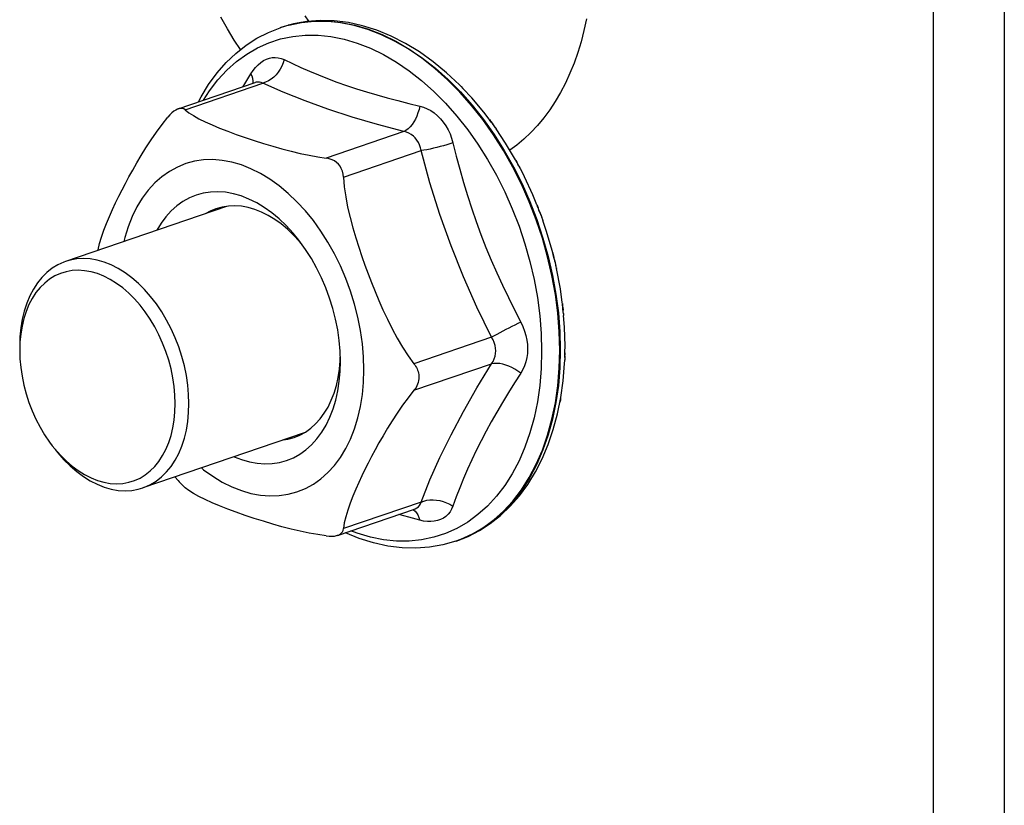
# Model space of a CAD drawing. Header units: inches. Extents: x 0 to 77.3, y 0 to 50.
# Tile 4 of 42: x 14.4 to 17.7, y 34.3 to 36.9. Entities that reach past the tile are written whole.
import ezdxf

# ---------------------------------------------------------------- set-up
doc = ezdxf.new("R2010")
doc.units = ezdxf.units.IN
doc.header["$LTSCALE"] = 4.25
doc.header["$MEASUREMENT"] = 0
doc.layers.get('0').update_dxf_attribs({"linetype": 'CONTINUOUS'})

msp = doc.modelspace()

# ---------------------------------------------------------------- linework, layer by layer
at = {"color": 7, "linetype": 'Continuous'}
for p, q in [((17.4557, 32.7068), (17.4557, 41.6411)), ((15.1271, 36.9073), (15.1053, 36.9455)), ((15.3694, 36.9276), (15.3276, 36.9189)), ((15.3295, 36.9196), (15.3712, 36.9283)), ((15.3889, 36.9313), (15.3452, 36.9235)), ((15.4122, 36.9319), (15.3694, 36.9276)), ((15.3712, 36.9283), (15.4141, 36.9326)), ((15.4339, 36.9345), (15.3889, 36.9313)), ((15.456, 36.9318), (15.4122, 36.9319)), ((15.4141, 36.9326), (15.4579, 36.9324)), ((15.4797, 36.9333), (15.4339, 36.9345)), ((15.5005, 36.9273), (15.456, 36.9318)), ((15.4579, 36.9324), (15.5023, 36.9279)), ((15.5263, 36.9274), (15.4797, 36.9333)), ((15.5454, 36.9183), (15.5005, 36.9273)), ((15.5023, 36.9279), (15.5472, 36.9189)), ((15.5732, 36.9171), (15.5263, 36.9274)), ((16.3111, 36.9397), (16.303, 36.9017)), ((15.1499, 36.8701), (15.1271, 36.9073)), ((15.2246, 36.876), (15.2621, 36.8954)), ((15.2621, 36.8954), (15.3009, 36.9108)), ((15.3295, 36.9196), (15.3009, 36.9108)), ((15.3009, 36.9108), (15.3028, 36.9115)), ((15.3452, 36.9235), (15.3028, 36.9115)), ((15.5905, 36.905), (15.5454, 36.9183)), ((15.5472, 36.9189), (15.5924, 36.9057)), ((15.6204, 36.9021), (15.5732, 36.9171)), ((15.6356, 36.8874), (15.5905, 36.905)), ((15.5924, 36.9057), (15.6375, 36.8881)), ((15.6676, 36.8827), (15.6204, 36.9021)), ((16.303, 36.9017), (16.2935, 36.8646)), ((15.1707, 36.8386), (15.1499, 36.8701)), ((15.1888, 36.8529), (15.2246, 36.876)), ((15.2638, 36.861), (15.3027, 36.8735)), ((15.3027, 36.8735), (15.3428, 36.8819)), ((15.3428, 36.8819), (15.3839, 36.886)), ((15.3839, 36.886), (15.426, 36.8859)), ((15.426, 36.8859), (15.4687, 36.8815)), ((15.4687, 36.8815), (15.5119, 36.873)), ((15.5119, 36.873), (15.5553, 36.8602)), ((15.6806, 36.8657), (15.6356, 36.8874)), ((15.6375, 36.8881), (15.6824, 36.8663)), ((15.7144, 36.8589), (15.6676, 36.8827)), ((15.725, 36.8398), (15.6806, 36.8657)), ((15.6824, 36.8663), (15.7269, 36.8404)), ((16.2935, 36.8646), (16.2826, 36.8287)), ((15.1548, 36.826), (15.1888, 36.8529)), ((15.1908, 36.8236), (15.2265, 36.8443)), ((15.2265, 36.8443), (15.2638, 36.861)), ((15.5553, 36.8602), (15.5987, 36.8433)), ((15.5987, 36.8433), (15.6418, 36.8223)), ((15.7605, 36.8307), (15.7144, 36.8589)), ((15.7688, 36.81), (15.725, 36.8398)), ((15.7269, 36.8404), (15.7706, 36.8106)), ((15.8057, 36.7985), (15.7605, 36.8307)), ((15.1228, 36.7955), (15.1548, 36.826)), ((15.1253, 36.7705), (15.157, 36.799)), ((15.157, 36.799), (15.1908, 36.8236)), ((15.2372, 36.796), (15.2463, 36.8022)), ((15.2463, 36.8022), (15.2558, 36.8069)), ((15.2558, 36.8069), (15.2654, 36.8103)), ((15.2654, 36.8103), (15.2752, 36.8122)), ((15.2752, 36.8122), (15.285, 36.8127)), ((15.285, 36.8127), (15.2948, 36.8117)), ((15.2948, 36.8117), (15.3045, 36.8093)), ((15.3045, 36.8093), (15.3141, 36.8054)), ((15.3141, 36.8054), (15.3107, 36.7944)), ((15.3141, 36.8054), (15.3415, 36.7923)), ((15.6418, 36.8223), (15.6845, 36.7975)), ((15.6845, 36.7975), (15.7266, 36.7688)), ((15.8116, 36.7764), (15.7688, 36.81)), ((15.7706, 36.8106), (15.8135, 36.777)), ((15.8498, 36.7623), (15.8057, 36.7985)), ((16.2826, 36.8287), (16.2704, 36.7939)), ((15.0928, 36.7614), (15.1228, 36.7955)), ((15.0957, 36.7384), (15.1253, 36.7705)), ((15.2048, 36.7589), (15.2122, 36.77)), ((15.2122, 36.77), (15.2201, 36.7799)), ((15.2201, 36.7799), (15.2284, 36.7886)), ((15.2284, 36.7886), (15.2372, 36.796)), ((15.2946, 36.7644), (15.2875, 36.7557)), ((15.3008, 36.7737), (15.2946, 36.7644)), ((15.3062, 36.7837), (15.3008, 36.7737)), ((15.3107, 36.7944), (15.3062, 36.7837)), ((15.3415, 36.7923), (15.3694, 36.7797)), ((15.3694, 36.7797), (15.3981, 36.7672)), ((15.3981, 36.7672), (15.4275, 36.755)), ((15.7266, 36.7688), (15.7678, 36.7365)), ((15.8534, 36.7391), (15.8116, 36.7764)), ((15.8135, 36.777), (15.8552, 36.7398)), ((16.2704, 36.7939), (16.2569, 36.7603)), ((15.0652, 36.7238), (15.0928, 36.7614)), ((15.0685, 36.7028), (15.0957, 36.7384)), ((15.1847, 36.7256), (15.2048, 36.7589)), ((15.2087, 36.7508), (15.2048, 36.7589)), ((15.2113, 36.743), (15.2087, 36.7508)), ((15.2125, 36.7356), (15.2113, 36.743)), ((15.2124, 36.7287), (15.2125, 36.7356)), ((15.2273, 36.7316), (15.2216, 36.7307)), ((15.233, 36.7314), (15.2273, 36.7316)), ((15.2623, 36.7352), (15.253, 36.7307)), ((15.2713, 36.7409), (15.2623, 36.7352)), ((15.2797, 36.7478), (15.2713, 36.7409)), ((15.2875, 36.7557), (15.2797, 36.7478)), ((15.4275, 36.755), (15.4576, 36.7431)), ((15.4576, 36.7431), (15.4885, 36.7315)), ((15.7678, 36.7365), (15.8079, 36.7007)), ((15.8921, 36.7228), (15.8498, 36.7623)), ((15.8938, 36.6984), (15.8534, 36.7391)), ((15.8552, 36.7398), (15.8956, 36.6991)), ((16.2569, 36.7603), (16.2421, 36.7281)), ((14.9649, 36.6431), (15.2183, 36.7298)), ((14.9875, 36.6399), (15.2435, 36.7275)), ((15.04, 36.683), (15.0652, 36.7238)), ((15.0487, 36.6718), (15.0685, 36.7028)), ((15.1793, 36.7164), (15.1847, 36.7256)), ((15.2122, 36.7277), (15.2124, 36.7287)), ((15.2186, 36.7299), (15.2185, 36.7298)), ((15.2216, 36.7307), (15.2186, 36.7299)), ((15.2192, 36.7301), (15.2186, 36.7299)), ((15.2199, 36.7304), (15.2192, 36.7301)), ((15.2193, 36.73), (15.2195, 36.7302)), ((15.2195, 36.7302), (15.2199, 36.7304)), ((15.2384, 36.73), (15.233, 36.7314)), ((15.2435, 36.7275), (15.2384, 36.73)), ((15.253, 36.7307), (15.2435, 36.7275)), ((15.3113, 36.6977), (15.2435, 36.7275)), ((15.4885, 36.7315), (15.5201, 36.7204)), ((15.5201, 36.7204), (15.5526, 36.7096)), ((15.5526, 36.7096), (15.5857, 36.6993)), ((15.5857, 36.6993), (15.6196, 36.6892)), ((15.8079, 36.7007), (15.8467, 36.6616)), ((15.8934, 36.7214), (15.8921, 36.7228)), ((15.902, 36.7127), (15.8922, 36.7227)), ((15.8985, 36.7163), (15.904, 36.7107)), ((15.8985, 36.7163), (15.8986, 36.7162)), ((15.904, 36.7107), (15.9041, 36.7106)), ((15.9335, 36.679), (15.9041, 36.7106)), ((16.2421, 36.7281), (16.226, 36.6971)), ((15.0312, 36.6658), (15.04, 36.683)), ((15.3831, 36.6691), (15.3113, 36.6977)), ((15.4587, 36.6419), (15.3831, 36.6691)), ((15.6196, 36.6892), (15.6542, 36.6796)), ((15.6542, 36.6796), (15.6894, 36.6702)), ((15.6894, 36.6702), (15.7252, 36.6611)), ((15.9326, 36.6545), (15.8938, 36.6984)), ((15.8956, 36.6991), (15.9345, 36.6552)), ((15.9727, 36.6324), (15.9335, 36.679)), ((16.2087, 36.6676), (16.1903, 36.6396)), ((16.226, 36.6971), (16.2087, 36.6676)), ((14.9506, 36.6352), (14.9443, 36.6301)), ((14.9567, 36.6392), (14.9506, 36.6352)), ((14.9624, 36.6421), (14.9567, 36.6392)), ((14.9651, 36.6432), (14.9624, 36.6421)), ((14.9678, 36.644), (14.9651, 36.6432)), ((14.9731, 36.6448), (14.9678, 36.644)), ((14.9781, 36.6445), (14.9731, 36.6448)), ((14.9829, 36.6429), (14.9781, 36.6445)), ((14.9875, 36.6399), (14.9829, 36.6429)), ((14.9875, 36.6399), (15, 36.6305)), ((15.5382, 36.6161), (15.4587, 36.6419)), ((15.7252, 36.6611), (15.7617, 36.6523)), ((15.7591, 36.641), (15.7557, 36.63)), ((15.7617, 36.6523), (15.7591, 36.641)), ((15.7617, 36.6523), (15.7743, 36.6486)), ((15.7743, 36.6486), (15.7865, 36.6436)), ((15.7865, 36.6436), (15.7983, 36.6372)), ((15.7983, 36.6372), (15.8095, 36.6295)), ((15.8467, 36.6616), (15.884, 36.6194)), ((15.9697, 36.6076), (15.9326, 36.6545)), ((15.9345, 36.6552), (15.9716, 36.6082)), ((16.1903, 36.6396), (16.1706, 36.6131)), ((14.9115, 36.5915), (14.9306, 36.6158)), ((14.9375, 36.6236), (14.9306, 36.6158)), ((14.9443, 36.6301), (14.9375, 36.6236)), ((15, 36.6305), (15.0152, 36.6207)), ((15.0152, 36.6207), (15.0333, 36.6107)), ((15.0333, 36.6107), (15.0538, 36.6004)), ((15.6217, 36.5915), (15.5382, 36.6161)), ((15.7471, 36.6096), (15.7418, 36.6003)), ((15.7517, 36.6195), (15.7471, 36.6096)), ((15.7557, 36.63), (15.7517, 36.6195)), ((15.8095, 36.6295), (15.8201, 36.6206)), ((15.8201, 36.6206), (15.83, 36.6106)), ((15.83, 36.6106), (15.8392, 36.5995)), ((15.884, 36.6194), (15.9197, 36.5743)), ((16.0049, 36.5579), (15.9697, 36.6076)), ((15.9716, 36.6082), (16.0068, 36.5585)), ((15.9906, 36.6091), (15.9727, 36.6324)), ((15.9906, 36.6091), (15.9906, 36.6091)), ((15.992, 36.6072), (15.9906, 36.6091)), ((15.9912, 36.6083), (15.994, 36.6044)), ((15.9974, 36.5997), (15.992, 36.6072)), ((15.994, 36.6044), (15.9955, 36.6022)), ((15.9955, 36.6022), (15.9971, 36.6)), ((16.1706, 36.6131), (16.1499, 36.5882)), ((14.8931, 36.5665), (14.9115, 36.5915)), ((15.0538, 36.6004), (15.0767, 36.59)), ((15.0767, 36.59), (15.1015, 36.5796)), ((15.1015, 36.5796), (15.1282, 36.5691)), ((15.709, 36.5683), (15.6217, 36.5915)), ((15.7161, 36.5723), (15.709, 36.5683)), ((15.723, 36.5776), (15.7161, 36.5723)), ((15.7297, 36.5841), (15.723, 36.5776)), ((15.736, 36.5918), (15.7297, 36.5841)), ((15.7418, 36.6003), (15.736, 36.5918)), ((15.8392, 36.5995), (15.8475, 36.5874)), ((15.8475, 36.5874), (15.8549, 36.5744)), ((15.8549, 36.5744), (15.8613, 36.5607)), ((15.9197, 36.5743), (15.9535, 36.5266)), ((15.9971, 36.6), (16.0029, 36.5922)), ((15.9989, 36.5977), (15.9974, 36.5997)), ((15.9987, 36.5979), (15.9989, 36.5977)), ((16.0069, 36.5867), (16.0013, 36.5944)), ((16.0113, 36.5806), (16.0065, 36.5874)), ((16.0107, 36.5814), (16.0133, 36.5777)), ((16.0446, 36.5305), (16.0133, 36.5777)), ((16.1499, 36.5882), (16.1281, 36.565)), ((14.8584, 36.5149), (14.8753, 36.5408)), ((14.8753, 36.5408), (14.8931, 36.5665)), ((15.1282, 36.5691), (15.1563, 36.5587)), ((15.1563, 36.5587), (15.1855, 36.5485)), ((15.1855, 36.5485), (15.2155, 36.5385)), ((15.2155, 36.5385), (15.2459, 36.5289)), ((15.709, 36.5683), (15.4529, 36.4807)), ((15.7177, 36.5661), (15.709, 36.5683)), ((15.7259, 36.5628), (15.7177, 36.5661)), ((15.7335, 36.5585), (15.7259, 36.5628)), ((15.7405, 36.5533), (15.7335, 36.5585)), ((15.7468, 36.5472), (15.7405, 36.5533)), ((15.7523, 36.5402), (15.7468, 36.5472)), ((15.757, 36.5325), (15.7523, 36.5402)), ((15.8613, 36.5607), (15.8666, 36.5462)), ((15.8666, 36.5462), (15.871, 36.5311)), ((16.038, 36.5057), (16.0049, 36.5579)), ((16.0068, 36.5585), (16.0398, 36.5063)), ((16.1053, 36.5434), (16.0815, 36.5235)), ((16.1281, 36.565), (16.1053, 36.5434)), ((14.8426, 36.4895), (14.8584, 36.5149)), ((15.2459, 36.5289), (15.2764, 36.5198)), ((15.2764, 36.5198), (15.3069, 36.5112)), ((15.3069, 36.5112), (15.3373, 36.5034)), ((15.5098, 36.4177), (15.7658, 36.5053)), ((15.7609, 36.524), (15.757, 36.5325)), ((15.7638, 36.5149), (15.7609, 36.524)), ((15.7658, 36.5053), (15.7638, 36.5149)), ((15.7752, 36.5067), (15.7658, 36.5053)), ((15.7949, 36.3994), (15.7658, 36.5053)), ((15.7853, 36.5085), (15.7752, 36.5067)), ((15.7959, 36.5107), (15.7853, 36.5085)), ((15.8069, 36.5131), (15.7959, 36.5107)), ((15.8181, 36.5157), (15.8069, 36.5131)), ((15.8292, 36.5186), (15.8181, 36.5157)), ((15.84, 36.5215), (15.8292, 36.5186)), ((15.8507, 36.5246), (15.84, 36.5215)), ((15.8611, 36.5278), (15.8507, 36.5246)), ((15.871, 36.5311), (15.8611, 36.5278)), ((15.871, 36.5311), (15.882, 36.4873)), ((15.9535, 36.5266), (15.9853, 36.4764)), ((16.0687, 36.4512), (16.038, 36.5057)), ((16.0398, 36.5063), (16.0706, 36.4519)), ((16.0773, 36.4754), (16.0446, 36.5305)), ((16.0815, 36.5235), (16.0587, 36.5068)), ((14.828, 36.4648), (14.8426, 36.4895)), ((15.0482, 36.4747), (15.0185, 36.4703)), ((15.0788, 36.4757), (15.0482, 36.4747)), ((15.1099, 36.4733), (15.0788, 36.4757)), ((15.1414, 36.4675), (15.1099, 36.4733)), ((15.3373, 36.5034), (15.3673, 36.4964)), ((15.3673, 36.4964), (15.3968, 36.4902)), ((15.3968, 36.4902), (15.4253, 36.485)), ((15.4253, 36.485), (15.4529, 36.4807)), ((15.4632, 36.4786), (15.4529, 36.4807)), ((15.4724, 36.4754), (15.4632, 36.4786)), ((15.4804, 36.4712), (15.4724, 36.4754)), ((15.882, 36.4873), (15.8937, 36.4438)), ((15.9853, 36.4764), (16.0148, 36.4241)), ((16.0773, 36.4754), (16.0773, 36.4754)), ((16.0773, 36.4754), (16.0776, 36.4749)), ((16.0784, 36.4733), (16.0773, 36.4754)), ((16.0776, 36.4749), (16.0787, 36.4727)), ((16.0825, 36.4655), (16.0784, 36.4733)), ((16.0787, 36.4727), (16.0812, 36.4678)), ((14.8023, 36.4191), (14.8146, 36.4415)), ((14.8146, 36.4415), (14.828, 36.4648)), ((14.962, 36.4514), (14.9356, 36.437)), ((14.9897, 36.4625), (14.962, 36.4514)), ((15.0185, 36.4703), (14.9897, 36.4625)), ((15.1731, 36.4583), (15.1414, 36.4675)), ((15.2048, 36.4458), (15.1731, 36.4583)), ((15.2363, 36.4301), (15.2048, 36.4458)), ((15.4874, 36.4663), (15.4804, 36.4712)), ((15.4935, 36.4605), (15.4874, 36.4663)), ((15.4986, 36.4539), (15.4935, 36.4605)), ((15.5028, 36.4464), (15.4986, 36.4539)), ((15.5062, 36.4379), (15.5028, 36.4464)), ((15.8937, 36.4438), (15.9061, 36.4003)), ((16.0971, 36.3948), (16.0687, 36.4512)), ((16.0706, 36.4519), (16.0989, 36.3954)), ((16.0812, 36.4678), (16.0825, 36.4653)), ((16.0849, 36.4611), (16.0825, 36.4655)), ((16.0825, 36.4653), (16.0838, 36.4628)), ((16.0838, 36.4628), (16.0886, 36.4542)), ((16.0879, 36.4558), (16.0849, 36.4611)), ((16.0851, 36.4605), (16.0853, 36.4604)), ((16.0926, 36.447), (16.0879, 36.4558)), ((16.0886, 36.4542), (16.0919, 36.4482)), ((16.0919, 36.4482), (16.095, 36.4425)), ((16.0926, 36.447), (16.0979, 36.4369)), ((14.7908, 36.3975), (14.8023, 36.4191)), ((14.9107, 36.4194), (14.8874, 36.3987)), ((14.9356, 36.437), (14.9107, 36.4194)), ((15.2674, 36.4112), (15.2363, 36.4301)), ((15.298, 36.3893), (15.2674, 36.4112)), ((15.5085, 36.4283), (15.5062, 36.4379)), ((15.5098, 36.4177), (15.5085, 36.4283)), ((15.5098, 36.4177), (15.5126, 36.386)), ((16.0148, 36.4241), (16.0421, 36.3698)), ((16.1011, 36.4308), (16.097, 36.4386)), ((16.1006, 36.4316), (16.1011, 36.4308)), ((16.107, 36.4188), (16.1011, 36.4307)), ((16.1342, 36.3601), (16.107, 36.4188)), ((14.769, 36.3549), (14.7798, 36.3763)), ((14.7798, 36.3763), (14.7908, 36.3975)), ((14.8658, 36.3751), (14.8462, 36.3488)), ((14.8874, 36.3987), (14.8658, 36.3751)), ((15.3277, 36.3645), (15.298, 36.3893)), ((15.5126, 36.386), (15.5172, 36.3533)), ((15.8278, 36.2949), (15.7949, 36.3994)), ((15.9061, 36.4003), (15.9193, 36.357)), ((16.1228, 36.3367), (16.0971, 36.3948)), ((16.0989, 36.3954), (16.1247, 36.3373)), ((14.7585, 36.3333), (14.769, 36.3549)), ((14.8462, 36.3488), (14.8286, 36.3197)), ((15.0015, 36.3496), (14.9803, 36.3379)), ((15.0239, 36.3587), (15.0015, 36.3496)), ((15.0472, 36.3651), (15.0239, 36.3587)), ((15.0713, 36.3688), (15.0472, 36.3651)), ((15.096, 36.3697), (15.0713, 36.3688)), ((15.1212, 36.3679), (15.096, 36.3697)), ((15.1467, 36.3632), (15.1212, 36.3679)), ((15.1724, 36.3558), (15.1467, 36.3632)), ((15.1981, 36.3458), (15.1724, 36.3558)), ((15.2236, 36.3331), (15.1981, 36.3458)), ((15.3565, 36.337), (15.3277, 36.3645)), ((15.5172, 36.3533), (15.5237, 36.3192)), ((15.9193, 36.357), (15.9332, 36.314)), ((16.0421, 36.3698), (16.0668, 36.314)), ((16.1482, 36.3267), (16.1342, 36.3601)), ((15.1246, 36.3217), (14.5932, 36.14)), ((14.7381, 36.2885), (14.7481, 36.311)), ((14.7481, 36.311), (14.7585, 36.3333)), ((14.8286, 36.3197), (14.8131, 36.2882)), ((14.9602, 36.3236), (14.9414, 36.3068)), ((14.9803, 36.3379), (14.9602, 36.3236)), ((15.0891, 36.3138), (15.0701, 36.3061)), ((15.1095, 36.3194), (15.0891, 36.3138)), ((15.1303, 36.3226), (15.1095, 36.3194)), ((15.1516, 36.3234), (15.1303, 36.3226)), ((15.1734, 36.3218), (15.1516, 36.3234)), ((15.1954, 36.3178), (15.1734, 36.3218)), ((15.2175, 36.3114), (15.1954, 36.3178)), ((15.2396, 36.3027), (15.2175, 36.3114)), ((15.2488, 36.3179), (15.2236, 36.3331)), ((15.2735, 36.3002), (15.2488, 36.3179)), ((15.3842, 36.307), (15.3565, 36.337)), ((15.5237, 36.3192), (15.5316, 36.2848)), ((15.9332, 36.314), (15.9479, 36.2712)), ((16.0668, 36.314), (16.089, 36.2568)), ((16.1459, 36.2772), (16.1228, 36.3367)), ((16.1247, 36.3373), (16.1478, 36.2778)), ((16.1482, 36.3267), (16.1482, 36.3266)), ((16.1486, 36.3257), (16.1482, 36.3266)), ((16.1482, 36.3266), (16.1487, 36.3253)), ((16.15, 36.3217), (16.1486, 36.3257)), ((16.1487, 36.3253), (16.1496, 36.3227)), ((16.1496, 36.3227), (16.1506, 36.3199)), ((16.1516, 36.3175), (16.15, 36.3217)), ((16.1506, 36.3199), (16.1516, 36.3171)), ((16.1532, 36.3133), (16.1516, 36.3175)), ((16.1516, 36.3171), (16.1526, 36.3142)), ((16.1526, 36.3142), (16.1536, 36.3116)), ((16.1547, 36.3093), (16.1532, 36.3133)), ((16.1536, 36.3116), (16.1573, 36.3025)), ((14.7285, 36.2656), (14.7381, 36.2885)), ((14.8131, 36.2882), (14.7998, 36.2545)), ((14.924, 36.2876), (14.9081, 36.2661)), ((14.9414, 36.3068), (14.924, 36.2876)), ((15.0701, 36.3061), (15.0561, 36.2983)), ((15.2616, 36.2918), (15.2396, 36.3027)), ((15.2834, 36.2787), (15.2616, 36.2918)), ((15.2977, 36.2802), (15.2735, 36.3002)), ((15.3047, 36.2635), (15.2834, 36.2787)), ((15.321, 36.258), (15.2977, 36.2802)), ((15.4106, 36.2745), (15.3842, 36.307)), ((15.5316, 36.2848), (15.5406, 36.2509)), ((15.8646, 36.1916), (15.8278, 36.2949)), ((16.1661, 36.2166), (16.1459, 36.2772)), ((16.1478, 36.2778), (16.168, 36.2172)), ((16.1546, 36.309), (16.1547, 36.3093)), ((16.1568, 36.3041), (16.1547, 36.3093)), ((16.1568, 36.3041), (16.1621, 36.2902)), ((16.1573, 36.3025), (16.1598, 36.2962)), ((16.1605, 36.2946), (16.1642, 36.2844)), ((16.167, 36.2767), (16.1639, 36.2855)), ((16.1663, 36.2789), (16.1675, 36.2754)), ((14.7196, 36.2429), (14.7285, 36.2656)), ((14.7998, 36.2545), (14.7888, 36.2187)), ((14.9081, 36.2661), (14.8942, 36.2429)), ((15.3255, 36.2462), (15.3047, 36.2635)), ((15.3435, 36.2337), (15.321, 36.258)), ((15.3456, 36.227), (15.3255, 36.2462)), ((15.4355, 36.2399), (15.4106, 36.2745)), ((15.5406, 36.2509), (15.5503, 36.2179)), ((15.9479, 36.2712), (15.9635, 36.2287)), ((16.089, 36.2568), (16.1084, 36.1986)), ((16.18, 36.2383), (16.1675, 36.2753)), ((14.7055, 36.1989), (14.7119, 36.2205)), ((14.7119, 36.2205), (14.7196, 36.2429)), ((14.7888, 36.2187), (14.7859, 36.2059)), ((15.363, 36.2098), (15.3435, 36.2337)), ((15.365, 36.2061), (15.3456, 36.227)), ((15.4588, 36.2033), (15.4355, 36.2399)), ((15.5503, 36.2179), (15.5601, 36.1868)), ((15.9635, 36.2287), (15.98, 36.1865)), ((16.1834, 36.1552), (16.1661, 36.2166)), ((16.168, 36.2172), (16.1853, 36.1558)), ((16.1983, 36.1758), (16.18, 36.2383)), ((14.7009, 36.1787), (14.7055, 36.1989)), ((15.385, 36.1794), (15.363, 36.2098)), ((15.3713, 36.1984), (15.365, 36.2061)), ((15.4803, 36.165), (15.4588, 36.2033)), ((15.5601, 36.1868), (15.5702, 36.1568)), ((15.9054, 36.0898), (15.8646, 36.1916)), ((15.98, 36.1865), (15.9972, 36.1446)), ((16.1084, 36.1986), (16.125, 36.1396)), ((14.6301, 36.1483), (14.6086, 36.1445)), ((14.6523, 36.1495), (14.6301, 36.1483)), ((14.6749, 36.1481), (14.6523, 36.1495)), ((14.6978, 36.1441), (14.6749, 36.1481)), ((14.7005, 36.1767), (14.7009, 36.1787)), ((15.4039, 36.1498), (15.385, 36.1794)), ((15.4214, 36.1188), (15.4039, 36.1498)), ((15.5, 36.1251), (15.4803, 36.165)), ((15.5702, 36.1568), (15.5804, 36.1279)), ((16.1977, 36.0934), (16.1834, 36.1552)), ((16.1853, 36.1558), (16.1995, 36.094)), ((16.2003, 36.1682), (16.1983, 36.1758)), ((16.2003, 36.1682), (16.2004, 36.168)), ((16.2006, 36.1671), (16.2004, 36.168)), ((16.2004, 36.168), (16.2007, 36.1667)), ((16.2017, 36.1625), (16.2006, 36.1671)), ((16.2007, 36.1667), (16.2014, 36.1637)), ((16.2014, 36.1637), (16.2027, 36.1575)), ((16.2027, 36.1578), (16.2017, 36.1625)), ((16.2038, 36.1533), (16.2027, 36.1578)), ((16.2027, 36.1575), (16.2033, 36.1545)), ((16.2033, 36.1545), (16.204, 36.1517)), ((16.2047, 36.1497), (16.2038, 36.1533)), ((16.204, 36.1517), (16.2064, 36.1425)), ((16.2047, 36.1491), (16.2047, 36.1497)), ((16.206, 36.1448), (16.2047, 36.1497)), ((14.5492, 36.1176), (14.5316, 36.1037)), ((14.568, 36.1291), (14.5492, 36.1176)), ((14.5878, 36.138), (14.568, 36.1291)), ((14.5932, 36.14), (14.5878, 36.138)), ((14.6086, 36.1445), (14.5932, 36.14)), ((14.7209, 36.1374), (14.6978, 36.1441)), ((14.744, 36.1283), (14.7209, 36.1374)), ((14.767, 36.1166), (14.744, 36.1283)), ((14.7896, 36.1025), (14.767, 36.1166)), ((15.4373, 36.0865), (15.4214, 36.1188)), ((15.5176, 36.0841), (15.5, 36.1251)), ((15.5804, 36.1279), (15.591, 36.0994)), ((15.9972, 36.1446), (16.0153, 36.103)), ((16.125, 36.1396), (16.1387, 36.0802)), ((16.206, 36.1448), (16.2095, 36.13)), ((16.2064, 36.1425), (16.2081, 36.1361)), ((16.2083, 36.1355), (16.2109, 36.1243)), ((16.2123, 36.1181), (16.2104, 36.1266)), ((16.2121, 36.1187), (16.2125, 36.117)), ((16.2253, 36.0495), (16.2125, 36.117)), ((14.5153, 36.0876), (14.5004, 36.0692)), ((14.5316, 36.1037), (14.5153, 36.0876)), ((14.5578, 36.0921), (14.5405, 36.0816)), ((14.5761, 36.1004), (14.5578, 36.0921)), ((14.5951, 36.1063), (14.5761, 36.1004)), ((14.6149, 36.1098), (14.5951, 36.1063)), ((14.6353, 36.1109), (14.6149, 36.1098)), ((14.6561, 36.1096), (14.6353, 36.1109)), ((14.6772, 36.1059), (14.6561, 36.1096)), ((14.6984, 36.0998), (14.6772, 36.1059)), ((14.7197, 36.0914), (14.6984, 36.0998)), ((14.7408, 36.0807), (14.7197, 36.0914)), ((14.8117, 36.0862), (14.7896, 36.1025)), ((14.8333, 36.0676), (14.8117, 36.0862)), ((15.4516, 36.0533), (15.4373, 36.0865)), ((15.5331, 36.042), (15.5176, 36.0841)), ((15.591, 36.0994), (15.6021, 36.0706)), ((15.95, 35.9892), (15.9054, 36.0898)), ((16.0153, 36.103), (16.0341, 36.0617)), ((16.2088, 36.0314), (16.1977, 36.0934)), ((16.1995, 36.094), (16.2107, 36.032)), ((14.5004, 36.0692), (14.487, 36.0487)), ((14.5094, 36.054), (14.4957, 36.0371)), ((14.5244, 36.0689), (14.5094, 36.054)), ((14.5405, 36.0816), (14.5244, 36.0689)), ((14.7616, 36.0678), (14.7408, 36.0807)), ((14.7819, 36.0527), (14.7616, 36.0678)), ((14.8017, 36.0356), (14.7819, 36.0527)), ((14.854, 36.047), (14.8333, 36.0676)), ((15.4642, 36.0192), (15.4516, 36.0533)), ((15.6021, 36.0706), (15.6139, 36.0413)), ((16.0341, 36.0617), (16.0537, 36.0207)), ((16.1387, 36.0802), (16.1495, 36.0206)), ((14.4752, 36.0262), (14.4651, 36.002)), ((14.4833, 36.0182), (14.4725, 35.9976)), ((14.487, 36.0487), (14.4752, 36.0262)), ((14.4957, 36.0371), (14.4833, 36.0182)), ((14.8208, 36.0167), (14.8017, 36.0356)), ((14.8739, 36.0244), (14.854, 36.047)), ((14.8927, 36.0001), (14.8739, 36.0244)), ((15.4749, 35.9845), (15.4642, 36.0192)), ((15.5464, 35.9991), (15.5331, 36.042)), ((15.6139, 36.0413), (15.6265, 36.0112)), ((16.0537, 36.0207), (16.0738, 35.9801)), ((16.1495, 36.0206), (16.1572, 35.9612)), ((16.2168, 35.9695), (16.2088, 36.0314)), ((16.2107, 36.032), (16.2187, 35.9702)), ((16.2316, 36.0051), (16.2253, 36.0495)), ((14.4651, 36.002), (14.4568, 35.9763)), ((14.4725, 35.9976), (14.4632, 35.9753)), ((14.839, 35.9959), (14.8208, 36.0167)), ((14.8563, 35.9736), (14.839, 35.9959)), ((14.9103, 35.9742), (14.8927, 36.0001)), ((15.5574, 35.9558), (15.5464, 35.9991)), ((15.6265, 36.0112), (15.6401, 35.9805)), ((15.9985, 35.89), (15.95, 35.9892)), ((16.2316, 36.0051), (16.2316, 36.0049)), ((16.2322, 35.9998), (16.2316, 36.0049)), ((16.232, 36.0014), (16.2326, 35.9948)), ((16.2327, 35.9951), (16.2322, 35.9998)), ((16.2326, 35.9948), (16.2329, 35.9918)), ((16.2331, 35.9906), (16.2327, 35.9951)), ((16.2329, 35.9918), (16.2332, 35.989)), ((16.2335, 35.9872), (16.2331, 35.9906)), ((16.2332, 35.989), (16.2343, 35.9797)), ((16.2335, 35.9864), (16.2335, 35.9872)), ((16.234, 35.9835), (16.2335, 35.9872)), ((14.4568, 35.9763), (14.4503, 35.9492)), ((14.4632, 35.9753), (14.4556, 35.9517)), ((14.8725, 35.9498), (14.8563, 35.9736)), ((14.9266, 35.9469), (14.9103, 35.9742)), ((15.4838, 35.9494), (15.4749, 35.9845)), ((15.566, 35.9123), (15.5574, 35.9558)), ((15.6401, 35.9805), (15.6547, 35.9493)), ((16.0738, 35.9801), (16.0947, 35.9395)), ((16.1572, 35.9612), (16.1618, 35.9022)), ((16.2217, 35.9082), (16.2168, 35.9695)), ((16.2187, 35.9702), (16.2235, 35.9089)), ((16.2351, 35.9734), (16.234, 35.9835)), ((16.2357, 35.9673), (16.2349, 35.9755)), ((16.2357, 35.9679), (16.2362, 35.9615)), ((16.239, 35.9233), (16.2362, 35.9615)), ((14.4456, 35.9209), (14.4429, 35.8918)), ((14.4496, 35.9267), (14.4453, 35.9008)), ((14.4503, 35.9492), (14.4456, 35.9209)), ((14.4556, 35.9517), (14.4496, 35.9267)), ((14.8875, 35.9246), (14.8725, 35.9498)), ((14.9012, 35.8983), (14.8875, 35.9246)), ((14.9415, 35.9183), (14.9266, 35.9469)), ((15.4908, 35.9142), (15.4838, 35.9494)), ((15.6547, 35.9493), (15.6704, 35.918)), ((16.0554, 35.9204), (16.0452, 35.9152)), ((16.0655, 35.9255), (16.0554, 35.9204)), ((16.0755, 35.9303), (16.0655, 35.9255)), ((16.0853, 35.9351), (16.0755, 35.9303)), ((16.0947, 35.9395), (16.0853, 35.9351)), ((16.0947, 35.9395), (16.1015, 35.9252)), ((16.1015, 35.9252), (16.1071, 35.9106)), ((16.2407, 35.8611), (16.239, 35.9233)), ((14.4429, 35.8918), (14.4419, 35.8621)), ((14.4453, 35.9008), (14.4428, 35.8741)), ((14.9135, 35.8711), (14.9012, 35.8983)), ((14.9549, 35.8886), (14.9415, 35.9183)), ((14.9667, 35.8581), (14.9549, 35.8886)), ((15.4959, 35.879), (15.4908, 35.9142)), ((15.5722, 35.8688), (15.566, 35.9123)), ((15.6704, 35.918), (15.687, 35.8872)), ((15.687, 35.8872), (15.7046, 35.8573)), ((15.9985, 35.89), (15.7425, 35.8024)), ((16.0067, 35.8946), (15.9985, 35.89)), ((16.0035, 35.8813), (15.9985, 35.89)), ((16.0156, 35.8996), (16.0067, 35.8946)), ((16.0252, 35.9047), (16.0156, 35.8996)), ((16.0351, 35.9099), (16.0252, 35.9047)), ((16.0452, 35.9152), (16.0351, 35.9099)), ((16.1071, 35.9106), (16.1115, 35.8958)), ((16.1115, 35.8958), (16.1147, 35.8809)), ((16.1618, 35.9022), (16.1634, 35.8441)), ((16.2233, 35.8477), (16.2217, 35.9082)), ((16.2235, 35.9089), (16.2252, 35.8483)), ((14.4428, 35.8741), (14.4419, 35.8467)), ((14.9244, 35.843), (14.9135, 35.8711)), ((14.9768, 35.827), (14.9667, 35.8581)), ((15.4989, 35.8441), (15.4959, 35.879)), ((15.5759, 35.8258), (15.5722, 35.8688)), ((15.7046, 35.8573), (15.7231, 35.8291)), ((16.0074, 35.8724), (16.0035, 35.8813)), ((16.0101, 35.8634), (16.0074, 35.8724)), ((16.0118, 35.8543), (16.0101, 35.8634)), ((16.1147, 35.8809), (16.1166, 35.8661)), ((16.1166, 35.8661), (16.1172, 35.8514)), ((16.2405, 35.8423), (16.2407, 35.8611)), ((14.4419, 35.8467), (14.4428, 35.8187)), ((14.9336, 35.8144), (14.9244, 35.843)), ((14.9851, 35.7955), (14.9768, 35.827)), ((15.4999, 35.8096), (15.4989, 35.8441)), ((15.4991, 35.8122), (15.4994, 35.8248)), ((15.5772, 35.7831), (15.5759, 35.8258)), ((15.7231, 35.8291), (15.7425, 35.8024)), ((16.0074, 35.8188), (16.0102, 35.8273)), ((16.0102, 35.8273), (16.0118, 35.8362)), ((16.0124, 35.8452), (16.0118, 35.8543)), ((16.0118, 35.8362), (16.0124, 35.8452)), ((16.1147, 35.8229), (16.1115, 35.8092)), ((16.1166, 35.837), (16.1147, 35.8229)), ((16.1172, 35.8514), (16.1166, 35.837)), ((16.1634, 35.8441), (16.1618, 35.7869)), ((16.2217, 35.7882), (16.2233, 35.8477)), ((16.2252, 35.8483), (16.2235, 35.7889)), ((16.24, 35.8234), (16.2397, 35.815)), ((16.2401, 35.8293), (16.2399, 35.8208)), ((16.24, 35.8234), (16.2402, 35.8314)), ((16.2401, 35.8293), (16.2405, 35.8417)), ((16.2401, 35.8269), (16.2401, 35.8275)), ((16.2404, 35.8383), (16.2402, 35.832)), ((16.2405, 35.8416), (16.2405, 35.8422)), ((14.4428, 35.8187), (14.4453, 35.7903)), ((14.4453, 35.7903), (14.4496, 35.7615)), ((14.9413, 35.7855), (14.9336, 35.8144)), ((14.9916, 35.764), (14.9851, 35.7955)), ((15.4966, 35.7845), (15.4991, 35.8122)), ((15.499, 35.7768), (15.4999, 35.8096)), ((15.7425, 35.7152), (15.9985, 35.8028)), ((15.7425, 35.8024), (15.7453, 35.7986)), ((15.7453, 35.7986), (15.748, 35.7945)), ((15.748, 35.7945), (15.7505, 35.7903)), ((15.7505, 35.7903), (15.7527, 35.7859)), ((15.95, 35.7234), (15.9985, 35.8028)), ((15.9985, 35.8028), (16.0035, 35.8106)), ((16.0067, 35.8039), (15.9985, 35.8028)), ((16.0035, 35.8106), (16.0074, 35.8188)), ((16.0156, 35.804), (16.0067, 35.8039)), ((16.0252, 35.803), (16.0156, 35.804)), ((16.0351, 35.8011), (16.0252, 35.803)), ((16.0452, 35.7982), (16.0351, 35.8011)), ((16.0554, 35.7945), (16.0452, 35.7982)), ((16.0655, 35.7899), (16.0554, 35.7945)), ((16.0755, 35.7846), (16.0655, 35.7899)), ((16.1072, 35.796), (16.1015, 35.7836)), ((16.1115, 35.8092), (16.1072, 35.796)), ((16.2345, 35.7463), (16.2391, 35.8031)), ((16.2391, 35.8031), (16.2396, 35.8132)), ((16.2396, 35.8131), (16.2397, 35.8153)), ((14.4496, 35.7615), (14.4556, 35.7325)), ((14.9472, 35.7565), (14.9413, 35.7855)), ((14.9962, 35.7326), (14.9916, 35.764)), ((15.4866, 35.7311), (15.4924, 35.7573)), ((15.4924, 35.7573), (15.4966, 35.7845)), ((15.4961, 35.7448), (15.499, 35.7768)), ((15.5759, 35.7413), (15.5772, 35.7831)), ((15.7527, 35.7859), (15.7546, 35.7814)), ((15.7546, 35.7814), (15.7562, 35.7768)), ((15.7562, 35.7768), (15.7575, 35.7721)), ((15.7575, 35.7721), (15.7583, 35.7675)), ((15.7583, 35.7675), (15.7589, 35.7629)), ((15.759, 35.7584), (15.7587, 35.7527)), ((15.7589, 35.7629), (15.759, 35.7584)), ((16.0947, 35.7718), (16.0739, 35.7395)), ((16.0853, 35.7785), (16.0755, 35.7846)), ((16.0947, 35.7718), (16.0853, 35.7785)), ((16.1015, 35.7836), (16.0947, 35.7718)), ((16.1618, 35.7869), (16.1572, 35.7312)), ((16.2168, 35.7302), (16.2217, 35.7882)), ((16.2235, 35.7889), (16.2187, 35.7308)), ((14.4556, 35.7325), (14.4632, 35.7035)), ((14.9515, 35.7276), (14.9472, 35.7565)), ((14.9541, 35.6993), (14.9515, 35.7276)), ((14.999, 35.7016), (14.9962, 35.7326)), ((15.479, 35.706), (15.4866, 35.7311)), ((15.4912, 35.7134), (15.4961, 35.7448)), ((15.5722, 35.7008), (15.5759, 35.7413)), ((15.7521, 35.7301), (15.7493, 35.7248)), ((15.7546, 35.7356), (15.7521, 35.7301)), ((15.7565, 35.7412), (15.7546, 35.7356)), ((15.7579, 35.747), (15.7565, 35.7412)), ((15.7587, 35.7527), (15.7579, 35.747)), ((16.0739, 35.7395), (16.0538, 35.7074)), ((16.1572, 35.7312), (16.1495, 35.677)), ((16.2088, 35.6739), (16.2168, 35.7302)), ((16.2187, 35.7308), (16.2107, 35.6745)), ((16.2267, 35.691), (16.2345, 35.7463)), ((14.4632, 35.7035), (14.4725, 35.6749)), ((14.9549, 35.6713), (14.9541, 35.6993)), ((14.9999, 35.6713), (14.999, 35.7016)), ((15.4698, 35.6822), (15.479, 35.706)), ((15.4844, 35.6829), (15.4912, 35.7134)), ((15.566, 35.6616), (15.5722, 35.7008)), ((15.7425, 35.7152), (15.7232, 35.6906)), ((15.746, 35.7198), (15.7425, 35.7152)), ((15.7493, 35.7248), (15.746, 35.7198)), ((15.9054, 35.6454), (15.95, 35.7234)), ((16.0538, 35.7074), (16.0343, 35.6752)), ((14.4725, 35.6749), (14.4833, 35.6469)), ((14.9541, 35.6438), (14.9549, 35.6713)), ((14.999, 35.6415), (14.9999, 35.6713)), ((15.4466, 35.6394), (15.4589, 35.6599)), ((15.4589, 35.6599), (15.4698, 35.6822)), ((15.4757, 35.6538), (15.4844, 35.6829)), ((15.5574, 35.624), (15.566, 35.6616)), ((15.7047, 35.6656), (15.6872, 35.6402)), ((15.7232, 35.6906), (15.7047, 35.6656)), ((16.0343, 35.6752), (16.0154, 35.6433)), ((16.1495, 35.677), (16.1387, 35.6248)), ((16.1977, 35.6195), (16.2088, 35.6739)), ((16.2107, 35.6745), (16.1995, 35.6202)), ((16.2159, 35.6374), (16.2267, 35.691)), ((16.2245, 35.6784), (16.2241, 35.6762)), ((16.2255, 35.6838), (16.2245, 35.6784)), ((16.226, 35.687), (16.2255, 35.6838)), ((16.2263, 35.6889), (16.226, 35.687)), ((14.4833, 35.6469), (14.4956, 35.6196)), ((14.9515, 35.6172), (14.9541, 35.6438)), ((14.9962, 35.6124), (14.999, 35.6415)), ((15.4329, 35.6209), (15.4466, 35.6394)), ((15.465, 35.6261), (15.4757, 35.6538)), ((15.6872, 35.6402), (15.6706, 35.6148)), ((15.8646, 35.5687), (15.9054, 35.6454)), ((16.0154, 35.6433), (15.9974, 35.6115)), ((16.202, 35.5858), (16.2159, 35.6374)), ((14.4956, 35.6196), (14.5093, 35.5933)), ((14.9472, 35.5912), (14.9515, 35.6172)), ((14.9916, 35.5842), (14.9962, 35.6124)), ((15.4017, 35.5898), (15.4179, 35.6043)), ((15.4179, 35.6043), (15.4329, 35.6209)), ((15.4381, 35.5766), (15.4524, 35.6004)), ((15.4524, 35.6004), (15.465, 35.6261)), ((15.5464, 35.5882), (15.5574, 35.624)), ((15.6706, 35.6148), (15.655, 35.5898)), ((15.9974, 35.6115), (15.9801, 35.5799)), ((16.1387, 35.6248), (16.125, 35.5748)), ((16.1834, 35.5674), (16.1977, 35.6195)), ((16.1995, 35.6202), (16.1853, 35.5681)), ((14.5093, 35.5933), (14.5243, 35.5682)), ((14.5243, 35.5682), (14.5405, 35.5444)), ((15.3801, 35.5751), (14.8486, 35.3934)), ((14.9336, 35.5426), (14.9413, 35.5663)), ((14.9413, 35.5663), (14.9472, 35.5912)), ((14.9851, 35.5571), (14.9916, 35.5842)), ((15.3471, 35.5596), (15.366, 35.5674)), ((15.366, 35.5674), (15.3844, 35.5775)), ((15.3844, 35.5775), (15.4017, 35.5898)), ((15.4222, 35.555), (15.4381, 35.5766)), ((15.5331, 35.5544), (15.5464, 35.5882)), ((15.6404, 35.5652), (15.6268, 35.5415)), ((15.655, 35.5898), (15.6404, 35.5652)), ((15.8278, 35.4934), (15.8646, 35.5687)), ((15.9801, 35.5799), (15.9637, 35.5484)), ((16.125, 35.5748), (16.1084, 35.5271)), ((16.1661, 35.5179), (16.1834, 35.5674)), ((16.1853, 35.5681), (16.168, 35.5185)), ((16.1851, 35.5365), (16.202, 35.5858)), ((14.5405, 35.5444), (14.5494, 35.5325)), ((14.5494, 35.5325), (14.5578, 35.522)), ((14.9244, 35.5204), (14.9336, 35.5426)), ((14.9667, 35.5071), (14.9768, 35.5313)), ((14.9768, 35.5313), (14.9851, 35.5571)), ((15.3116, 35.5517), (15.3267, 35.554)), ((15.3267, 35.554), (15.3471, 35.5596)), ((15.386, 35.519), (15.4048, 35.5358)), ((15.4048, 35.5358), (15.4222, 35.555)), ((15.5176, 35.5229), (15.5331, 35.5544)), ((15.6268, 35.5415), (15.6141, 35.5184)), ((15.9637, 35.5484), (15.948, 35.5171)), ((16.1654, 35.4897), (16.1851, 35.5365)), ((14.5578, 35.522), (14.576, 35.5013)), ((14.5588, 35.5204), (14.568, 35.5089)), ((14.568, 35.5089), (14.5878, 35.4864)), ((14.576, 35.5013), (14.5951, 35.4823)), ((14.9012, 35.4809), (14.9135, 35.4997)), ((14.9135, 35.4997), (14.9244, 35.5204)), ((14.9549, 35.4847), (14.9667, 35.5071)), ((15.3446, 35.493), (15.3659, 35.5048)), ((15.3659, 35.5048), (15.386, 35.519)), ((15.5, 35.4939), (15.5176, 35.5229)), ((15.6141, 35.5184), (15.6023, 35.4964)), ((15.948, 35.5171), (15.9333, 35.486)), ((16.1084, 35.5271), (16.089, 35.4822)), ((16.1459, 35.4711), (16.1661, 35.5179)), ((16.168, 35.5185), (16.1478, 35.4718)), ((14.5878, 35.4864), (14.6086, 35.4657)), ((14.5951, 35.4823), (14.6149, 35.4653)), ((14.6086, 35.4657), (14.6301, 35.4472)), ((14.6149, 35.4653), (14.6353, 35.4502)), ((14.8875, 35.464), (14.9012, 35.4809)), ((14.9415, 35.4642), (14.9549, 35.4847)), ((15.1496, 35.4963), (15.1738, 35.4868)), ((15.1738, 35.4868), (15.1994, 35.4795)), ((15.1994, 35.4795), (15.225, 35.4748)), ((15.225, 35.4748), (15.2502, 35.4729)), ((15.2502, 35.4729), (15.2749, 35.4738)), ((15.2749, 35.4738), (15.299, 35.4775)), ((15.299, 35.4775), (15.3223, 35.4839)), ((15.3223, 35.4839), (15.3446, 35.493)), ((15.4588, 35.4439), (15.4803, 35.4675)), ((15.4803, 35.4675), (15.5, 35.4939)), ((15.5912, 35.4749), (15.5806, 35.4538)), ((15.6023, 35.4964), (15.5912, 35.4749)), ((15.7949, 35.4194), (15.8278, 35.4934)), ((15.9333, 35.486), (15.9193, 35.455)), ((16.089, 35.4822), (16.0668, 35.4402)), ((16.1228, 35.4274), (16.1459, 35.4711)), ((16.1478, 35.4718), (16.1247, 35.428)), ((16.1428, 35.4458), (16.1654, 35.4897)), ((14.6301, 35.4472), (14.6522, 35.4308)), ((14.6353, 35.4502), (14.6561, 35.4373)), ((14.6561, 35.4373), (14.6772, 35.4266)), ((14.839, 35.4258), (14.8563, 35.4364)), ((14.8563, 35.4364), (14.8725, 35.4491)), ((14.8725, 35.4491), (14.8875, 35.464)), ((14.9102, 35.4296), (14.9266, 35.4458)), ((14.9266, 35.4458), (14.9415, 35.4642)), ((15.0412, 35.4592), (15.0482, 35.4533)), ((15.0482, 35.4533), (15.0788, 35.4315)), ((15.4355, 35.4233), (15.4588, 35.4439)), ((15.5704, 35.4326), (15.5602, 35.411)), ((15.5806, 35.4538), (15.5704, 35.4326)), ((15.9193, 35.455), (15.9062, 35.4243)), ((16.0668, 35.4402), (16.0421, 35.4012)), ((16.1177, 35.405), (16.1428, 35.4458)), ((14.6522, 35.4308), (14.6749, 35.4168)), ((14.6749, 35.4168), (14.6978, 35.4051)), ((14.6772, 35.4266), (14.6984, 35.4181)), ((14.6978, 35.4051), (14.7209, 35.3959)), ((14.6984, 35.4181), (14.7196, 35.412)), ((14.7196, 35.412), (14.7407, 35.4083)), ((14.7407, 35.4083), (14.7615, 35.407)), ((14.7615, 35.407), (14.7819, 35.4081)), ((14.7819, 35.4081), (14.8017, 35.4117)), ((14.8017, 35.4117), (14.8208, 35.4176)), ((14.8208, 35.4176), (14.839, 35.4258)), ((14.854, 35.3953), (14.8738, 35.4043)), ((14.8738, 35.4043), (14.8926, 35.4157)), ((14.8926, 35.4157), (14.9102, 35.4296)), ((14.9538, 35.4294), (14.9644, 35.4174)), ((14.9645, 35.4174), (14.9678, 35.4137)), ((14.9678, 35.4137), (14.9731, 35.4081)), ((14.9731, 35.4081), (14.9781, 35.4029)), ((14.9781, 35.4029), (14.9829, 35.3982)), ((15.0788, 35.4315), (15.1099, 35.4126)), ((15.1099, 35.4126), (15.1414, 35.3969)), ((15.3842, 35.3913), (15.4106, 35.4057)), ((15.4106, 35.4057), (15.4355, 35.4233)), ((15.5602, 35.411), (15.5503, 35.3889)), ((15.7658, 35.3467), (15.7949, 35.4194)), ((15.9062, 35.4243), (15.8937, 35.3938)), ((16.0421, 35.4012), (16.0148, 35.3656)), ((16.09, 35.3674), (16.1177, 35.405)), ((16.0971, 35.3869), (16.1228, 35.4274)), ((16.1247, 35.428), (16.0989, 35.3875)), ((14.7209, 35.3959), (14.744, 35.3893)), ((14.744, 35.3893), (14.7669, 35.3853)), ((14.7669, 35.3853), (14.7896, 35.3838)), ((14.7896, 35.3838), (14.8117, 35.3851)), ((14.8117, 35.3851), (14.8332, 35.3889)), ((14.8332, 35.3889), (14.8486, 35.3934)), ((14.8486, 35.3934), (14.854, 35.3953)), ((14.9829, 35.3982), (14.9875, 35.3941)), ((15, 35.3847), (14.9875, 35.3941)), ((15.0152, 35.3749), (15, 35.3847)), ((15.0333, 35.3649), (15.0152, 35.3749)), ((15.1414, 35.3969), (15.1731, 35.3844)), ((15.1731, 35.3844), (15.2048, 35.3752)), ((15.2048, 35.3752), (15.2363, 35.3694)), ((15.2363, 35.3694), (15.2674, 35.3669)), ((15.2674, 35.3669), (15.298, 35.3679)), ((15.298, 35.3679), (15.3277, 35.3724)), ((15.3277, 35.3724), (15.3565, 35.3801)), ((15.3565, 35.3801), (15.3842, 35.3913)), ((15.5503, 35.3889), (15.5407, 35.3659)), ((15.8937, 35.3938), (15.882, 35.3635)), ((16.0687, 35.3498), (16.0971, 35.3869)), ((16.0989, 35.3875), (16.0706, 35.3505)), ((15.0538, 35.3546), (15.0333, 35.3649)), ((15.0767, 35.3442), (15.0538, 35.3546)), ((15.1015, 35.3338), (15.0767, 35.3442)), ((15.7658, 35.3467), (15.5098, 35.2591)), ((15.5317, 35.3427), (15.5238, 35.32)), ((15.5407, 35.3659), (15.5317, 35.3427)), ((15.7571, 35.3313), (15.7609, 35.3357)), ((15.7609, 35.3357), (15.7638, 35.3409)), ((15.7638, 35.3409), (15.7658, 35.3467)), ((15.7658, 35.3467), (15.7749, 35.3501)), ((15.7749, 35.3501), (15.7848, 35.3525)), ((15.7848, 35.3525), (15.7951, 35.3538)), ((15.7951, 35.3538), (15.8057, 35.354)), ((15.8057, 35.354), (15.8167, 35.3532)), ((15.8167, 35.3532), (15.8279, 35.3513)), ((15.8279, 35.3513), (15.8391, 35.3484)), ((15.8391, 35.3484), (15.8502, 35.3443)), ((15.8502, 35.3443), (15.8609, 35.3392)), ((15.8609, 35.3392), (15.871, 35.3333)), ((15.882, 35.3635), (15.871, 35.3333)), ((16.0148, 35.3656), (15.9853, 35.3335)), ((16.038, 35.3164), (16.0687, 35.3498)), ((16.0706, 35.3505), (16.0398, 35.3171)), ((16.06, 35.3332), (16.09, 35.3674)), ((15.1282, 35.3233), (15.1015, 35.3338)), ((15.1563, 35.3129), (15.1282, 35.3233)), ((15.1855, 35.3027), (15.1563, 35.3129)), ((15.2155, 35.2927), (15.1855, 35.3027)), ((15.4904, 35.2369), (15.7438, 35.3236)), ((15.5238, 35.32), (15.5172, 35.2981)), ((15.7253, 35.2968), (15.6925, 35.306)), ((15.7394, 35.322), (15.7411, 35.3211)), ((15.7411, 35.3211), (15.7465, 35.3167)), ((15.744, 35.3236), (15.7469, 35.3247)), ((15.744, 35.3236), (15.7445, 35.3238)), ((15.744, 35.3236), (15.744, 35.3236)), ((15.7465, 35.3167), (15.7513, 35.311)), ((15.7469, 35.3247), (15.7524, 35.3276)), ((15.7513, 35.311), (15.7555, 35.3041)), ((15.7524, 35.3276), (15.7571, 35.3313)), ((15.7555, 35.3041), (15.759, 35.2959)), ((15.8549, 35.3062), (15.8476, 35.2992)), ((15.8613, 35.3142), (15.8549, 35.3062)), ((15.8666, 35.3232), (15.8613, 35.3142)), ((15.871, 35.3333), (15.8666, 35.3232)), ((15.9535, 35.3051), (15.9197, 35.2805)), ((15.9853, 35.3335), (15.9535, 35.3051)), ((15.9939, 35.2758), (16.0279, 35.3027)), ((16.0049, 35.2868), (16.038, 35.3164)), ((16.0398, 35.3171), (16.0068, 35.2875)), ((16.0279, 35.3027), (16.06, 35.3332)), ((15.2459, 35.2831), (15.2155, 35.2927)), ((15.2764, 35.274), (15.2459, 35.2831)), ((15.3069, 35.2654), (15.2764, 35.274)), ((15.5126, 35.2779), (15.5098, 35.2591)), ((15.5172, 35.2981), (15.5126, 35.2779)), ((15.7617, 35.2868), (15.7253, 35.2968)), ((15.759, 35.2959), (15.7617, 35.2868)), ((15.7744, 35.284), (15.7617, 35.2868)), ((15.7866, 35.2824), (15.7744, 35.284)), ((15.7984, 35.2821), (15.7866, 35.2824)), ((15.8096, 35.2831), (15.7984, 35.2821)), ((15.8202, 35.2853), (15.8096, 35.2831)), ((15.8301, 35.2887), (15.8202, 35.2853)), ((15.8393, 35.2934), (15.8301, 35.2887)), ((15.8476, 35.2992), (15.8393, 35.2934)), ((15.9197, 35.2805), (15.884, 35.2598)), ((15.9581, 35.2527), (15.9939, 35.2758)), ((15.9697, 35.2612), (16.0049, 35.2868)), ((16.0068, 35.2875), (15.9716, 35.2618)), ((15.3372, 35.2576), (15.3069, 35.2654)), ((15.3673, 35.2506), (15.3372, 35.2576)), ((15.3968, 35.2444), (15.3673, 35.2506)), ((15.4253, 35.2392), (15.3968, 35.2444)), ((15.4529, 35.2349), (15.4253, 35.2392)), ((15.4906, 35.237), (15.4935, 35.238)), ((15.4935, 35.238), (15.4986, 35.2407)), ((15.4986, 35.2407), (15.5028, 35.2441)), ((15.5028, 35.2441), (15.5062, 35.2482)), ((15.5062, 35.2482), (15.5085, 35.2532)), ((15.5085, 35.2532), (15.5098, 35.2591)), ((15.5621, 35.2268), (15.5163, 35.2457)), ((15.5553, 35.2439), (15.5346, 35.252)), ((15.5987, 35.2311), (15.5553, 35.2439)), ((15.8467, 35.2431), (15.8079, 35.2305)), ((15.884, 35.2598), (15.8467, 35.2431)), ((15.8938, 35.2223), (15.9326, 35.2397)), ((15.9345, 35.2403), (15.8956, 35.223)), ((15.9208, 35.2334), (15.9581, 35.2527)), ((15.9326, 35.2397), (15.9697, 35.2612)), ((15.9716, 35.2618), (15.9345, 35.2403)), ((15.4529, 35.2349), (15.4632, 35.2339)), ((15.4632, 35.2339), (15.4724, 35.2339)), ((15.4724, 35.2339), (15.4804, 35.2346)), ((15.4804, 35.2346), (15.4874, 35.236)), ((15.4874, 35.236), (15.4906, 35.237)), ((15.6094, 35.2118), (15.5621, 35.2268)), ((15.6418, 35.2225), (15.5987, 35.2311)), ((15.6565, 35.2014), (15.6094, 35.2118)), ((15.6845, 35.2182), (15.6418, 35.2225)), ((15.7266, 35.2181), (15.6845, 35.2182)), ((15.7678, 35.2222), (15.7266, 35.2181)), ((15.8079, 35.2305), (15.7678, 35.2222)), ((15.8378, 35.2053), (15.794, 35.1976)), ((15.8801, 35.2174), (15.8378, 35.2053)), ((15.8956, 35.223), (15.8801, 35.2174)), ((15.8801, 35.2174), (15.882, 35.218)), ((15.882, 35.218), (15.9208, 35.2334)), ((15.7031, 35.1956), (15.6565, 35.2014)), ((15.7491, 35.1943), (15.7031, 35.1956)), ((15.794, 35.1976), (15.7491, 35.1943))]:
    msp.add_line(p, q, dxfattribs=at)
at = {"color": 3, "linetype": 'Continuous'}
for p, q in [((17.6896, 41.561), (17.6896, 32.7988)), ((15.396, 36.9318), (15.3839, 36.9502))]:
    msp.add_line(p, q, dxfattribs=at)

doc.saveas('drawing.dxf')
